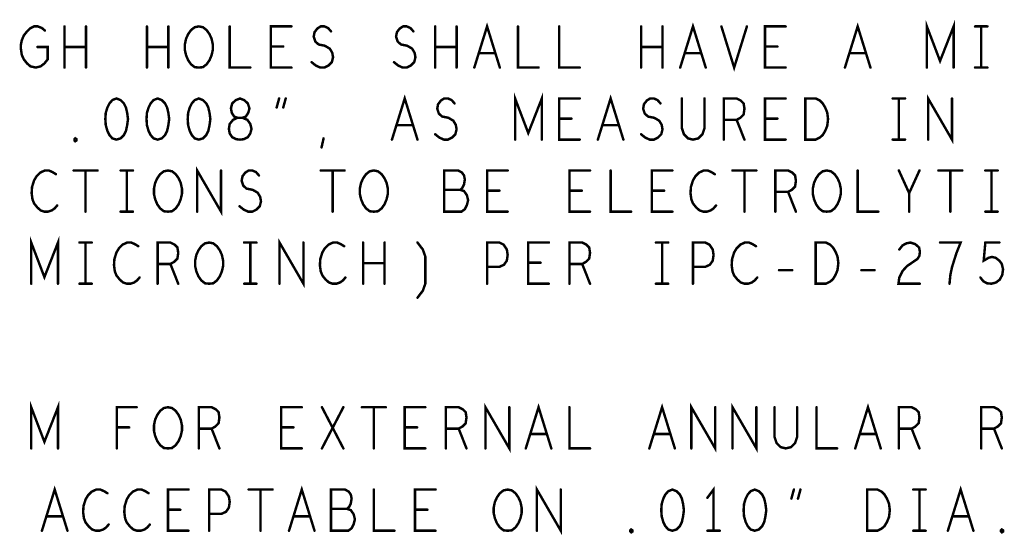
# Model space of a CAD drawing. Extents: x 28 to 61, y 24.9 to 46.
# Tile 77 of 86: x 49.8 to 52.2, y 40.8 to 42. Entities that reach past the tile are written whole.
import ezdxf

# ---------------------------------------------------------------- set-up
doc = ezdxf.new("R2010")
doc.units = 0
doc.layers.add('1', color=2, linetype='CONTINUOUS')

msp = doc.modelspace()

# ---------------------------------------------------------------- linework, layer by layer
at = {"layer": '1', "const_width": 0.006}
for points in [[(51.985, 41.92), (51.985, 42.02), (52.017, 41.936), (52.05, 42.02), (52.05, 41.92)], [(49.825, 41.97), (49.85, 41.97), (49.85, 41.94), (49.842, 41.93), (49.833, 41.923), (49.821, 41.92), (49.808, 41.923), (49.8, 41.93), (49.792, 41.94), (49.787, 41.951), (49.785, 41.965), (49.785, 41.976), (49.787, 41.986), (49.792, 41.998), (49.8, 42.008), (49.807, 42.015), (49.817, 42.02), (49.826, 42.02), (49.836, 42.016), (49.843, 42.01)], [(49.891, 41.92), (49.891, 42.02)], [(49.943, 42.02), (49.943, 41.92)], [(50.091, 41.92), (50.091, 42.02)], [(50.143, 42.02), (50.143, 41.92)], [(50.217, 41.92), (50.207, 41.921), (50.198, 41.928), (50.191, 41.938), (50.186, 41.95), (50.183, 41.963), (50.183, 41.976), (50.186, 41.99), (50.191, 42.001), (50.198, 42.011), (50.207, 42.018), (50.217, 42.02), (50.227, 42.018), (50.236, 42.011), (50.243, 42.001), (50.248, 41.99), (50.251, 41.976), (50.251, 41.963), (50.248, 41.95), (50.243, 41.938), (50.236, 41.928), (50.227, 41.921), (50.217, 41.92)], [(50.292, 42.02), (50.292, 41.92), (50.342, 41.92)], [(50.442, 41.92), (50.392, 41.92), (50.392, 42.02), (50.442, 42.02)], [(50.491, 41.933), (50.501, 41.925), (50.512, 41.92), (50.522, 41.92), (50.532, 41.925), (50.54, 41.933), (50.543, 41.945), (50.541, 41.956), (50.535, 41.966), (50.523, 41.973), (50.508, 41.976), (50.5, 41.983), (50.496, 41.995), (50.498, 42.006), (50.505, 42.015), (50.513, 42.02), (50.522, 42.02), (50.531, 42.016), (50.538, 42.008)], [(50.691, 41.933), (50.701, 41.925), (50.712, 41.92), (50.722, 41.92), (50.732, 41.925), (50.74, 41.933), (50.743, 41.945), (50.741, 41.956), (50.735, 41.966), (50.723, 41.973), (50.708, 41.976), (50.7, 41.983), (50.696, 41.995), (50.698, 42.006), (50.705, 42.015), (50.713, 42.02), (50.722, 42.02), (50.731, 42.016), (50.738, 42.008)], [(50.791, 41.92), (50.791, 42.02)], [(50.843, 42.02), (50.843, 41.92)], [(50.886, 41.92), (50.917, 42.02), (50.948, 41.92)], [(50.992, 42.02), (50.992, 41.92), (51.042, 41.92)], [(51.092, 42.02), (51.092, 41.92), (51.142, 41.92)], [(51.291, 41.92), (51.291, 42.02)], [(51.343, 42.02), (51.343, 41.92)], [(51.386, 41.92), (51.417, 42.02), (51.448, 41.92)], [(51.486, 42.02), (51.517, 41.92), (51.548, 42.02)], [(51.642, 41.92), (51.592, 41.92), (51.592, 42.02), (51.642, 42.02)], [(51.786, 41.92), (51.817, 42.02), (51.848, 41.92)], [(52.102, 42.02), (52.132, 42.02)], [(52.117, 42.02), (52.117, 41.92)], [(49.943, 41.97), (49.891, 41.97)], [(50.143, 41.97), (50.091, 41.97)], [(50.422, 41.971), (50.392, 41.971)], [(50.843, 41.97), (50.791, 41.97)], [(51.343, 41.97), (51.291, 41.97)], [(51.622, 41.971), (51.592, 41.971)], [(50.937, 41.955), (50.897, 41.955)], [(51.437, 41.955), (51.397, 41.955)], [(51.837, 41.955), (51.797, 41.955)], [(52.102, 41.92), (52.132, 41.92)], [(50.017, 41.845), (50.007, 41.841), (50, 41.833), (49.995, 41.823), (49.991, 41.81), (49.99, 41.795), (49.991, 41.78), (49.995, 41.766), (50, 41.756), (50.007, 41.748), (50.017, 41.745), (50.027, 41.748), (50.035, 41.756), (50.04, 41.766), (50.043, 41.78), (50.045, 41.795), (50.043, 41.81), (50.04, 41.823), (50.035, 41.833), (50.027, 41.841), (50.017, 41.845)], [(50.117, 41.845), (50.107, 41.841), (50.1, 41.833), (50.095, 41.823), (50.091, 41.81), (50.09, 41.795), (50.091, 41.78), (50.095, 41.766), (50.1, 41.756), (50.107, 41.748), (50.117, 41.745), (50.127, 41.748), (50.135, 41.756), (50.14, 41.766), (50.143, 41.78), (50.145, 41.795), (50.143, 41.81), (50.14, 41.823), (50.135, 41.833), (50.127, 41.841), (50.117, 41.845)], [(50.217, 41.845), (50.207, 41.841), (50.2, 41.833), (50.195, 41.823), (50.191, 41.81), (50.19, 41.795), (50.191, 41.78), (50.195, 41.766), (50.2, 41.756), (50.207, 41.748), (50.217, 41.745), (50.227, 41.748), (50.235, 41.756), (50.24, 41.766), (50.243, 41.78), (50.245, 41.795), (50.243, 41.81), (50.24, 41.823), (50.235, 41.833), (50.227, 41.841), (50.217, 41.845)], [(50.317, 41.745), (50.326, 41.746), (50.336, 41.751), (50.342, 41.76), (50.345, 41.771), (50.342, 41.783), (50.335, 41.793), (50.323, 41.798), (50.311, 41.798), (50.303, 41.801), (50.297, 41.81), (50.295, 41.821), (50.298, 41.833), (50.307, 41.841), (50.317, 41.845), (50.327, 41.841), (50.336, 41.833), (50.34, 41.821), (50.337, 41.81), (50.331, 41.801), (50.323, 41.798), (50.311, 41.798), (50.3, 41.793), (50.292, 41.783), (50.29, 41.771), (50.292, 41.76), (50.298, 41.751), (50.308, 41.746), (50.317, 41.745)], [(50.406, 41.823), (50.412, 41.845)], [(50.428, 41.845), (50.422, 41.823)], [(50.686, 41.745), (50.717, 41.845), (50.748, 41.745)], [(50.791, 41.758), (50.801, 41.75), (50.812, 41.745), (50.822, 41.745), (50.832, 41.75), (50.84, 41.758), (50.843, 41.77), (50.841, 41.781), (50.835, 41.791), (50.823, 41.798), (50.808, 41.801), (50.8, 41.808), (50.796, 41.82), (50.798, 41.831), (50.805, 41.84), (50.813, 41.845), (50.822, 41.845), (50.831, 41.841), (50.838, 41.833)], [(50.985, 41.745), (50.985, 41.845), (51.017, 41.761), (51.05, 41.845), (51.05, 41.745)], [(51.142, 41.745), (51.092, 41.745), (51.092, 41.845), (51.142, 41.845)], [(51.186, 41.745), (51.217, 41.845), (51.248, 41.745)], [(51.291, 41.758), (51.301, 41.75), (51.312, 41.745), (51.322, 41.745), (51.332, 41.75), (51.34, 41.758), (51.343, 41.77), (51.341, 41.781), (51.335, 41.791), (51.323, 41.798), (51.308, 41.801), (51.3, 41.808), (51.296, 41.82), (51.298, 41.831), (51.305, 41.84), (51.313, 41.845), (51.322, 41.845), (51.331, 41.841), (51.338, 41.833)], [(51.39, 41.845), (51.39, 41.773), (51.395, 41.758), (51.405, 41.748), (51.417, 41.745), (51.43, 41.748), (51.44, 41.758), (51.445, 41.773), (51.445, 41.845)], [(51.492, 41.745), (51.492, 41.845), (51.523, 41.845), (51.533, 41.84), (51.54, 41.833), (51.542, 41.82), (51.54, 41.806), (51.532, 41.798), (51.523, 41.793), (51.492, 41.793)], [(51.642, 41.745), (51.592, 41.745), (51.592, 41.845), (51.642, 41.845)], [(51.69, 41.745), (51.69, 41.845), (51.715, 41.845), (51.725, 41.84), (51.732, 41.833), (51.738, 41.823), (51.743, 41.811), (51.745, 41.795), (51.743, 41.778), (51.738, 41.766), (51.732, 41.756), (51.725, 41.75), (51.715, 41.745), (51.69, 41.745)], [(51.902, 41.845), (51.932, 41.845)], [(51.917, 41.845), (51.917, 41.745)], [(51.988, 41.745), (51.988, 41.845), (52.046, 41.745), (52.046, 41.845)], [(51.122, 41.796), (51.092, 41.796)], [(51.523, 41.793), (51.542, 41.745)], [(51.622, 41.796), (51.592, 41.796)], [(50.737, 41.78), (50.697, 41.78)], [(51.237, 41.78), (51.197, 41.78)], [(49.917, 41.741), (49.915, 41.743), (49.915, 41.746), (49.917, 41.748), (49.92, 41.746), (49.92, 41.743), (49.917, 41.741)], [(50.515, 41.726), (50.52, 41.748)], [(51.902, 41.745), (51.932, 41.745)], [(50.213, 41.57), (50.213, 41.67), (50.271, 41.57), (50.271, 41.67)], [(49.87, 41.661), (49.862, 41.666), (49.853, 41.67), (49.843, 41.67), (49.832, 41.665), (49.823, 41.656), (49.817, 41.646), (49.812, 41.63), (49.811, 41.615), (49.813, 41.6), (49.817, 41.59), (49.825, 41.58), (49.833, 41.573), (49.842, 41.57), (49.851, 41.57), (49.86, 41.573), (49.867, 41.578), (49.873, 41.585)], [(49.913, 41.67), (49.971, 41.67)], [(49.942, 41.67), (49.942, 41.57)], [(50.027, 41.67), (50.057, 41.67)], [(50.042, 41.67), (50.042, 41.57)], [(50.142, 41.57), (50.132, 41.571), (50.123, 41.578), (50.116, 41.588), (50.111, 41.6), (50.108, 41.613), (50.108, 41.626), (50.111, 41.64), (50.116, 41.651), (50.123, 41.661), (50.132, 41.668), (50.142, 41.67), (50.152, 41.668), (50.161, 41.661), (50.168, 41.651), (50.173, 41.64), (50.176, 41.626), (50.176, 41.613), (50.173, 41.6), (50.168, 41.588), (50.161, 41.578), (50.152, 41.571), (50.142, 41.57)], [(50.316, 41.583), (50.326, 41.575), (50.337, 41.57), (50.347, 41.57), (50.357, 41.575), (50.365, 41.583), (50.368, 41.595), (50.366, 41.606), (50.36, 41.616), (50.348, 41.623), (50.333, 41.626), (50.325, 41.633), (50.321, 41.645), (50.323, 41.656), (50.33, 41.665), (50.338, 41.67), (50.347, 41.67), (50.356, 41.666), (50.363, 41.658)], [(50.513, 41.67), (50.571, 41.67)], [(50.542, 41.67), (50.542, 41.57)], [(50.642, 41.57), (50.632, 41.571), (50.623, 41.578), (50.616, 41.588), (50.611, 41.6), (50.608, 41.613), (50.608, 41.626), (50.611, 41.64), (50.616, 41.651), (50.623, 41.661), (50.632, 41.668), (50.642, 41.67), (50.652, 41.668), (50.661, 41.661), (50.668, 41.651), (50.673, 41.64), (50.676, 41.626), (50.676, 41.613), (50.673, 41.6), (50.668, 41.588), (50.661, 41.578), (50.652, 41.571), (50.642, 41.57)], [(50.852, 41.623), (50.857, 41.628), (50.861, 41.636), (50.863, 41.648), (50.861, 41.658), (50.856, 41.665), (50.847, 41.67), (50.813, 41.67), (50.813, 41.57), (50.855, 41.57), (50.863, 41.576), (50.868, 41.586), (50.871, 41.598), (50.868, 41.61), (50.861, 41.62), (50.852, 41.623), (50.813, 41.623)], [(50.967, 41.57), (50.917, 41.57), (50.917, 41.67), (50.967, 41.67)], [(51.167, 41.57), (51.117, 41.57), (51.117, 41.67), (51.167, 41.67)], [(51.217, 41.67), (51.217, 41.57), (51.267, 41.57)], [(51.367, 41.57), (51.317, 41.57), (51.317, 41.67), (51.367, 41.67)], [(51.47, 41.661), (51.462, 41.666), (51.453, 41.67), (51.443, 41.67), (51.432, 41.665), (51.423, 41.656), (51.417, 41.646), (51.412, 41.63), (51.411, 41.615), (51.413, 41.6), (51.417, 41.59), (51.425, 41.58), (51.433, 41.573), (51.442, 41.57), (51.451, 41.57), (51.46, 41.573), (51.467, 41.578), (51.473, 41.585)], [(51.513, 41.67), (51.571, 41.67)], [(51.542, 41.67), (51.542, 41.57)], [(51.617, 41.57), (51.617, 41.67), (51.648, 41.67), (51.658, 41.665), (51.665, 41.658), (51.667, 41.645), (51.665, 41.631), (51.657, 41.623), (51.648, 41.618), (51.617, 41.618)], [(51.742, 41.57), (51.732, 41.571), (51.723, 41.578), (51.716, 41.588), (51.711, 41.6), (51.708, 41.613), (51.708, 41.626), (51.711, 41.64), (51.716, 41.651), (51.723, 41.661), (51.732, 41.668), (51.742, 41.67), (51.752, 41.668), (51.761, 41.661), (51.768, 41.651), (51.773, 41.64), (51.776, 41.626), (51.776, 41.613), (51.773, 41.6), (51.768, 41.588), (51.761, 41.578), (51.752, 41.571), (51.742, 41.57)], [(51.817, 41.67), (51.817, 41.57), (51.867, 41.57)], [(51.942, 41.57), (51.942, 41.615), (51.917, 41.67)], [(51.967, 41.67), (51.942, 41.615)], [(52.013, 41.67), (52.071, 41.67)], [(52.042, 41.67), (52.042, 41.57)], [(52.127, 41.67), (52.157, 41.67)], [(52.142, 41.67), (52.142, 41.57)], [(50.947, 41.621), (50.917, 41.621)], [(51.147, 41.621), (51.117, 41.621)], [(51.347, 41.621), (51.317, 41.621)], [(51.648, 41.618), (51.667, 41.57)], [(50.027, 41.57), (50.057, 41.57)], [(52.127, 41.57), (52.157, 41.57)], [(49.81, 41.395), (49.81, 41.495), (49.842, 41.411), (49.875, 41.495), (49.875, 41.395)], [(49.927, 41.495), (49.957, 41.495)], [(49.942, 41.495), (49.942, 41.395)], [(50.07, 41.486), (50.062, 41.491), (50.053, 41.495), (50.043, 41.495), (50.032, 41.49), (50.023, 41.481), (50.017, 41.471), (50.012, 41.455), (50.011, 41.44), (50.013, 41.425), (50.017, 41.415), (50.025, 41.405), (50.033, 41.398), (50.042, 41.395), (50.051, 41.395), (50.06, 41.398), (50.067, 41.403), (50.073, 41.41)], [(50.117, 41.395), (50.117, 41.495), (50.148, 41.495), (50.158, 41.49), (50.165, 41.483), (50.167, 41.47), (50.165, 41.456), (50.157, 41.448), (50.148, 41.443), (50.117, 41.443)], [(50.242, 41.395), (50.232, 41.396), (50.223, 41.403), (50.216, 41.413), (50.211, 41.425), (50.208, 41.438), (50.208, 41.451), (50.211, 41.465), (50.216, 41.476), (50.223, 41.486), (50.232, 41.493), (50.242, 41.495), (50.252, 41.493), (50.261, 41.486), (50.268, 41.476), (50.273, 41.465), (50.276, 41.451), (50.276, 41.438), (50.273, 41.425), (50.268, 41.413), (50.261, 41.403), (50.252, 41.396), (50.242, 41.395)], [(50.327, 41.495), (50.357, 41.495)], [(50.342, 41.495), (50.342, 41.395)], [(50.413, 41.395), (50.413, 41.495), (50.471, 41.395), (50.471, 41.495)], [(50.57, 41.486), (50.562, 41.491), (50.553, 41.495), (50.543, 41.495), (50.532, 41.49), (50.523, 41.481), (50.517, 41.471), (50.512, 41.455), (50.511, 41.44), (50.513, 41.425), (50.517, 41.415), (50.525, 41.405), (50.533, 41.398), (50.542, 41.395), (50.551, 41.395), (50.56, 41.398), (50.567, 41.403), (50.573, 41.41)], [(50.616, 41.395), (50.616, 41.495)], [(50.668, 41.495), (50.668, 41.395)], [(50.748, 41.361), (50.761, 41.378), (50.767, 41.395), (50.767, 41.461), (50.761, 41.478), (50.748, 41.495)], [(50.917, 41.395), (50.917, 41.495), (50.947, 41.495), (50.957, 41.49), (50.965, 41.478), (50.967, 41.465), (50.965, 41.451), (50.958, 41.441), (50.947, 41.436), (50.917, 41.436)], [(51.067, 41.395), (51.017, 41.395), (51.017, 41.495), (51.067, 41.495)], [(51.117, 41.395), (51.117, 41.495), (51.148, 41.495), (51.158, 41.49), (51.165, 41.483), (51.167, 41.47), (51.165, 41.456), (51.157, 41.448), (51.148, 41.443), (51.117, 41.443)], [(51.327, 41.495), (51.357, 41.495)], [(51.342, 41.495), (51.342, 41.395)], [(51.417, 41.395), (51.417, 41.495), (51.447, 41.495), (51.457, 41.49), (51.465, 41.478), (51.467, 41.465), (51.465, 41.451), (51.458, 41.441), (51.447, 41.436), (51.417, 41.436)], [(51.57, 41.486), (51.562, 41.491), (51.553, 41.495), (51.543, 41.495), (51.532, 41.49), (51.523, 41.481), (51.517, 41.471), (51.512, 41.455), (51.511, 41.44), (51.513, 41.425), (51.517, 41.415), (51.525, 41.405), (51.533, 41.398), (51.542, 41.395), (51.551, 41.395), (51.56, 41.398), (51.567, 41.403), (51.573, 41.41)], [(51.715, 41.395), (51.715, 41.495), (51.74, 41.495), (51.75, 41.49), (51.757, 41.483), (51.763, 41.473), (51.768, 41.461), (51.77, 41.445), (51.768, 41.428), (51.763, 41.416), (51.757, 41.406), (51.75, 41.4), (51.74, 41.395), (51.715, 41.395)], [(51.918, 41.478), (51.926, 41.488), (51.935, 41.493), (51.945, 41.495), (51.957, 41.491), (51.966, 41.483), (51.968, 41.473), (51.967, 41.463), (51.962, 41.455), (51.937, 41.438), (51.926, 41.426), (51.918, 41.41), (51.916, 41.395), (51.968, 41.395)], [(52.04, 41.395), (52.042, 41.416), (52.046, 41.435), (52.051, 41.451), (52.057, 41.47), (52.067, 41.495), (52.017, 41.495)], [(52.115, 41.41), (52.122, 41.401), (52.131, 41.396), (52.142, 41.395), (52.153, 41.398), (52.162, 41.405), (52.168, 41.416), (52.17, 41.43), (52.167, 41.443), (52.161, 41.451), (52.152, 41.458), (52.143, 41.46), (52.135, 41.458), (52.123, 41.451), (52.127, 41.495), (52.161, 41.495)], [(50.148, 41.443), (50.167, 41.395)], [(50.668, 41.445), (50.616, 41.445)], [(51.047, 41.446), (51.017, 41.446)], [(51.148, 41.443), (51.167, 41.395)], [(51.626, 41.428), (51.658, 41.428)], [(51.826, 41.428), (51.858, 41.428)], [(49.927, 41.395), (49.957, 41.395)], [(50.327, 41.395), (50.357, 41.395)], [(51.327, 41.395), (51.357, 41.395)], [(49.81, 40.995), (49.81, 41.095), (49.842, 41.011), (49.875, 41.095), (49.875, 40.995)], [(50.913, 40.995), (50.913, 41.095), (50.971, 40.995), (50.971, 41.095)], [(51.011, 40.995), (51.042, 41.095), (51.073, 40.995)], [(51.311, 40.995), (51.342, 41.095), (51.373, 40.995)], [(51.413, 40.995), (51.413, 41.095), (51.471, 40.995), (51.471, 41.095)], [(51.513, 40.995), (51.513, 41.095), (51.571, 40.995), (51.571, 41.095)], [(51.811, 40.995), (51.842, 41.095), (51.873, 40.995)], [(50.018, 40.995), (50.018, 41.095), (50.066, 41.095)], [(50.142, 40.995), (50.132, 40.996), (50.123, 41.003), (50.116, 41.013), (50.111, 41.025), (50.108, 41.038), (50.108, 41.051), (50.111, 41.065), (50.116, 41.076), (50.123, 41.086), (50.132, 41.093), (50.142, 41.095), (50.152, 41.093), (50.161, 41.086), (50.168, 41.076), (50.173, 41.065), (50.176, 41.051), (50.176, 41.038), (50.173, 41.025), (50.168, 41.013), (50.161, 41.003), (50.152, 40.996), (50.142, 40.995)], [(50.217, 40.995), (50.217, 41.095), (50.248, 41.095), (50.258, 41.09), (50.265, 41.083), (50.267, 41.07), (50.265, 41.056), (50.257, 41.048), (50.248, 41.043), (50.217, 41.043)], [(50.467, 40.995), (50.417, 40.995), (50.417, 41.095), (50.467, 41.095)], [(50.516, 40.995), (50.568, 41.095)], [(50.516, 41.095), (50.568, 40.995)], [(50.613, 41.095), (50.671, 41.095)], [(50.642, 41.095), (50.642, 40.995)], [(50.767, 40.995), (50.717, 40.995), (50.717, 41.095), (50.767, 41.095)], [(50.817, 40.995), (50.817, 41.095), (50.848, 41.095), (50.858, 41.09), (50.865, 41.083), (50.867, 41.07), (50.865, 41.056), (50.857, 41.048), (50.848, 41.043), (50.817, 41.043)], [(51.117, 41.095), (51.117, 40.995), (51.167, 40.995)], [(51.615, 41.095), (51.615, 41.023), (51.62, 41.008), (51.63, 40.998), (51.642, 40.995), (51.655, 40.998), (51.665, 41.008), (51.67, 41.023), (51.67, 41.095)], [(51.717, 41.095), (51.717, 40.995), (51.767, 40.995)], [(51.917, 40.995), (51.917, 41.095), (51.948, 41.095), (51.958, 41.09), (51.965, 41.083), (51.967, 41.07), (51.965, 41.056), (51.957, 41.048), (51.948, 41.043), (51.917, 41.043)], [(52.117, 40.995), (52.117, 41.095), (52.148, 41.095), (52.158, 41.09), (52.165, 41.083), (52.167, 41.07), (52.165, 41.056), (52.157, 41.048), (52.148, 41.043), (52.117, 41.043)], [(50.048, 41.046), (50.018, 41.046)], [(50.248, 41.043), (50.267, 40.995)], [(50.447, 41.046), (50.417, 41.046)], [(50.747, 41.046), (50.717, 41.046)], [(50.848, 41.043), (50.867, 40.995)], [(51.062, 41.03), (51.022, 41.03)], [(51.362, 41.03), (51.322, 41.03)], [(51.862, 41.03), (51.822, 41.03)], [(51.948, 41.043), (51.967, 40.995)], [(52.148, 41.043), (52.167, 40.995)], [(49.836, 40.795), (49.867, 40.895), (49.898, 40.795)], [(49.995, 40.886), (49.987, 40.891), (49.978, 40.895), (49.968, 40.895), (49.957, 40.89), (49.948, 40.881), (49.942, 40.871), (49.937, 40.855), (49.936, 40.84), (49.938, 40.825), (49.942, 40.815), (49.95, 40.805), (49.958, 40.798), (49.967, 40.795), (49.976, 40.795), (49.985, 40.798), (49.992, 40.803), (49.998, 40.81)], [(50.095, 40.886), (50.087, 40.891), (50.078, 40.895), (50.068, 40.895), (50.057, 40.89), (50.048, 40.881), (50.042, 40.871), (50.037, 40.855), (50.036, 40.84), (50.038, 40.825), (50.042, 40.815), (50.05, 40.805), (50.058, 40.798), (50.067, 40.795), (50.076, 40.795), (50.085, 40.798), (50.092, 40.803), (50.098, 40.81)], [(50.192, 40.795), (50.142, 40.795), (50.142, 40.895), (50.192, 40.895)], [(50.242, 40.795), (50.242, 40.895), (50.272, 40.895), (50.282, 40.89), (50.29, 40.878), (50.292, 40.865), (50.29, 40.851), (50.283, 40.841), (50.272, 40.836), (50.242, 40.836)], [(50.338, 40.895), (50.396, 40.895)], [(50.367, 40.895), (50.367, 40.795)], [(50.436, 40.795), (50.467, 40.895), (50.498, 40.795)], [(50.577, 40.848), (50.582, 40.853), (50.586, 40.861), (50.588, 40.873), (50.586, 40.883), (50.581, 40.89), (50.572, 40.895), (50.538, 40.895), (50.538, 40.795), (50.58, 40.795), (50.588, 40.801), (50.593, 40.811), (50.596, 40.823), (50.593, 40.835), (50.586, 40.845), (50.577, 40.848), (50.538, 40.848)], [(50.642, 40.895), (50.642, 40.795), (50.692, 40.795)], [(50.792, 40.795), (50.742, 40.795), (50.742, 40.895), (50.792, 40.895)], [(50.967, 40.795), (50.957, 40.796), (50.948, 40.803), (50.941, 40.813), (50.936, 40.825), (50.933, 40.838), (50.933, 40.851), (50.936, 40.865), (50.941, 40.876), (50.948, 40.886), (50.957, 40.893), (50.967, 40.895), (50.977, 40.893), (50.986, 40.886), (50.993, 40.876), (50.998, 40.865), (51.001, 40.851), (51.001, 40.838), (50.998, 40.825), (50.993, 40.813), (50.986, 40.803), (50.977, 40.796), (50.967, 40.795)], [(51.038, 40.795), (51.038, 40.895), (51.096, 40.795), (51.096, 40.895)], [(51.367, 40.895), (51.357, 40.891), (51.35, 40.883), (51.345, 40.873), (51.341, 40.86), (51.34, 40.845), (51.341, 40.83), (51.345, 40.816), (51.35, 40.806), (51.357, 40.798), (51.367, 40.795), (51.377, 40.798), (51.385, 40.806), (51.39, 40.816), (51.393, 40.83), (51.395, 40.845), (51.393, 40.86), (51.39, 40.873), (51.385, 40.883), (51.377, 40.891), (51.367, 40.895)], [(51.467, 40.795), (51.467, 40.895), (51.452, 40.875)], [(51.567, 40.895), (51.557, 40.891), (51.55, 40.883), (51.545, 40.873), (51.541, 40.86), (51.54, 40.845), (51.541, 40.83), (51.545, 40.816), (51.55, 40.806), (51.557, 40.798), (51.567, 40.795), (51.577, 40.798), (51.585, 40.806), (51.59, 40.816), (51.593, 40.83), (51.595, 40.845), (51.593, 40.86), (51.59, 40.873), (51.585, 40.883), (51.577, 40.891), (51.567, 40.895)], [(51.656, 40.873), (51.662, 40.895)], [(51.678, 40.895), (51.672, 40.873)], [(51.84, 40.795), (51.84, 40.895), (51.865, 40.895), (51.875, 40.89), (51.882, 40.883), (51.888, 40.873), (51.893, 40.861), (51.895, 40.845), (51.893, 40.828), (51.888, 40.816), (51.882, 40.806), (51.875, 40.8), (51.865, 40.795), (51.84, 40.795)], [(51.952, 40.895), (51.982, 40.895)], [(51.967, 40.895), (51.967, 40.795)], [(52.036, 40.795), (52.067, 40.895), (52.098, 40.795)], [(50.172, 40.846), (50.142, 40.846)], [(50.772, 40.846), (50.742, 40.846)], [(49.887, 40.83), (49.847, 40.83)], [(50.487, 40.83), (50.447, 40.83)], [(52.087, 40.83), (52.047, 40.83)], [(51.267, 40.791), (51.265, 40.793), (51.265, 40.796), (51.267, 40.798), (51.27, 40.796), (51.27, 40.793), (51.267, 40.791)], [(51.452, 40.795), (51.482, 40.795)], [(51.952, 40.795), (51.982, 40.795)], [(52.167, 40.791), (52.165, 40.793), (52.165, 40.796), (52.167, 40.798), (52.17, 40.796), (52.17, 40.793), (52.167, 40.791)]]:
    msp.add_lwpolyline(points, dxfattribs=at)
at = {"layer": '1', "const_width": 0.003}
for points in [[(49.8445, 42.01, 1), (49.8415, 42.01, 1)], [(49.8925, 42.02, 1), (49.8895, 42.02, 1)], [(49.9445, 42.02, 1), (49.9415, 42.02, 1)], [(50.0925, 42.02, 1), (50.0895, 42.02, 1)], [(50.1445, 42.02, 1), (50.1415, 42.02, 1)], [(50.2935, 42.02, 1), (50.2905, 42.02, 1)], [(50.4435, 42.02, 1), (50.4405, 42.02, 1)], [(50.5395, 42.008, 1), (50.5365, 42.008, 1)], [(50.7395, 42.008, 1), (50.7365, 42.008, 1)], [(50.7925, 42.02, 1), (50.7895, 42.02, 1)], [(50.8445, 42.02, 1), (50.8415, 42.02, 1)], [(50.9935, 42.02, 1), (50.9905, 42.02, 1)], [(51.0935, 42.02, 1), (51.0905, 42.02, 1)], [(51.2925, 42.02, 1), (51.2895, 42.02, 1)], [(51.3445, 42.02, 1), (51.3415, 42.02, 1)], [(51.4875, 42.02, 1), (51.4845, 42.02, 1)], [(51.5495, 42.02, 1), (51.5465, 42.02, 1)], [(51.6435, 42.02, 1), (51.6405, 42.02, 1)], [(52.1035, 42.02, 1), (52.1005, 42.02, 1)], [(52.1185, 42.02, 1), (52.1155, 42.02, 1)], [(52.1335, 42.02, 1), (52.1305, 42.02, 1)], [(49.8265, 41.97, 1), (49.8235, 41.97, 1)], [(49.8925, 41.97, 1), (49.8895, 41.97, 1)], [(49.9445, 41.97, 1), (49.9415, 41.97, 1)], [(50.0925, 41.97, 1), (50.0895, 41.97, 1)], [(50.1445, 41.97, 1), (50.1415, 41.97, 1)], [(50.3935, 41.971, 1), (50.3905, 41.971, 1)], [(50.4235, 41.971, 1), (50.4205, 41.971, 1)], [(50.7925, 41.97, 1), (50.7895, 41.97, 1)], [(50.8445, 41.97, 1), (50.8415, 41.97, 1)], [(51.2925, 41.97, 1), (51.2895, 41.97, 1)], [(51.3445, 41.97, 1), (51.3415, 41.97, 1)], [(51.5935, 41.971, 1), (51.5905, 41.971, 1)], [(51.6235, 41.971, 1), (51.6205, 41.971, 1)], [(50.8985, 41.955, 1), (50.8955, 41.955, 1)], [(50.9385, 41.955, 1), (50.9355, 41.955, 1)], [(51.3985, 41.955, 1), (51.3955, 41.955, 1)], [(51.4385, 41.955, 1), (51.4355, 41.955, 1)], [(51.7985, 41.955, 1), (51.7955, 41.955, 1)], [(51.8385, 41.955, 1), (51.8355, 41.955, 1)], [(49.8925, 41.92, 1), (49.8895, 41.92, 1)], [(49.9445, 41.92, 1), (49.9415, 41.92, 1)], [(50.0925, 41.92, 1), (50.0895, 41.92, 1)], [(50.1445, 41.92, 1), (50.1415, 41.92, 1)], [(50.2185, 41.92, 1), (50.2155, 41.92, 1)], [(50.2185, 41.92, 1), (50.2155, 41.92, 1)], [(50.3435, 41.92, 1), (50.3405, 41.92, 1)], [(50.4435, 41.92, 1), (50.4405, 41.92, 1)], [(50.4925, 41.933, 1), (50.4895, 41.933, 1)], [(50.6925, 41.933, 1), (50.6895, 41.933, 1)], [(50.7925, 41.92, 1), (50.7895, 41.92, 1)], [(50.8445, 41.92, 1), (50.8415, 41.92, 1)], [(50.8875, 41.92, 1), (50.8845, 41.92, 1)], [(50.9495, 41.92, 1), (50.9465, 41.92, 1)], [(51.0435, 41.92, 1), (51.0405, 41.92, 1)], [(51.1435, 41.92, 1), (51.1405, 41.92, 1)], [(51.2925, 41.92, 1), (51.2895, 41.92, 1)], [(51.3445, 41.92, 1), (51.3415, 41.92, 1)], [(51.3875, 41.92, 1), (51.3845, 41.92, 1)], [(51.4495, 41.92, 1), (51.4465, 41.92, 1)], [(51.6435, 41.92, 1), (51.6405, 41.92, 1)], [(51.7875, 41.92, 1), (51.7845, 41.92, 1)], [(51.8495, 41.92, 1), (51.8465, 41.92, 1)], [(51.9865, 41.92, 1), (51.9835, 41.92, 1)], [(52.0515, 41.92, 1), (52.0485, 41.92, 1)], [(52.1035, 41.92, 1), (52.1005, 41.92, 1)], [(52.1185, 41.92, 1), (52.1155, 41.92, 1)], [(52.1335, 41.92, 1), (52.1305, 41.92, 1)], [(50.0185, 41.845, 1), (50.0155, 41.845, 1)], [(50.0185, 41.845, 1), (50.0155, 41.845, 1)], [(50.1185, 41.845, 1), (50.1155, 41.845, 1)], [(50.1185, 41.845, 1), (50.1155, 41.845, 1)], [(50.2185, 41.845, 1), (50.2155, 41.845, 1)], [(50.2185, 41.845, 1), (50.2155, 41.845, 1)], [(50.4135, 41.845, 1), (50.4105, 41.845, 1)], [(50.4295, 41.845, 1), (50.4265, 41.845, 1)], [(51.1435, 41.845, 1), (51.1405, 41.845, 1)], [(51.3915, 41.845, 1), (51.3885, 41.845, 1)], [(51.4465, 41.845, 1), (51.4435, 41.845, 1)], [(51.6435, 41.845, 1), (51.6405, 41.845, 1)], [(51.9035, 41.845, 1), (51.9005, 41.845, 1)], [(51.9185, 41.845, 1), (51.9155, 41.845, 1)], [(51.9335, 41.845, 1), (51.9305, 41.845, 1)], [(52.0475, 41.845, 1), (52.0445, 41.845, 1)], [(50.4075, 41.823, 1), (50.4045, 41.823, 1)], [(50.4235, 41.823, 1), (50.4205, 41.823, 1)], [(50.8395, 41.833, 1), (50.8365, 41.833, 1)], [(51.3395, 41.833, 1), (51.3365, 41.833, 1)], [(51.0935, 41.796, 1), (51.0905, 41.796, 1)], [(51.1235, 41.796, 1), (51.1205, 41.796, 1)], [(51.4935, 41.793, 1), (51.4905, 41.793, 1)], [(51.5245, 41.793, 1), (51.5215, 41.793, 1)], [(51.5935, 41.796, 1), (51.5905, 41.796, 1)], [(51.6235, 41.796, 1), (51.6205, 41.796, 1)], [(50.6985, 41.78, 1), (50.6955, 41.78, 1)], [(50.7385, 41.78, 1), (50.7355, 41.78, 1)], [(51.1985, 41.78, 1), (51.1955, 41.78, 1)], [(51.2385, 41.78, 1), (51.2355, 41.78, 1)], [(50.3185, 41.745, 1), (50.3155, 41.745, 1)], [(50.3185, 41.745, 1), (50.3155, 41.745, 1)], [(50.5215, 41.748, 1), (50.5185, 41.748, 1)], [(50.6875, 41.745, 1), (50.6845, 41.745, 1)], [(50.7495, 41.745, 1), (50.7465, 41.745, 1)], [(50.7925, 41.758, 1), (50.7895, 41.758, 1)], [(50.9865, 41.745, 1), (50.9835, 41.745, 1)], [(51.0515, 41.745, 1), (51.0485, 41.745, 1)], [(51.1435, 41.745, 1), (51.1405, 41.745, 1)], [(51.1875, 41.745, 1), (51.1845, 41.745, 1)], [(51.2495, 41.745, 1), (51.2465, 41.745, 1)], [(51.2925, 41.758, 1), (51.2895, 41.758, 1)], [(51.4935, 41.745, 1), (51.4905, 41.745, 1)], [(51.5435, 41.745, 1), (51.5405, 41.745, 1)], [(51.6435, 41.745, 1), (51.6405, 41.745, 1)], [(51.6915, 41.745, 1), (51.6885, 41.745, 1)], [(51.6915, 41.745, 1), (51.6885, 41.745, 1)], [(51.9035, 41.745, 1), (51.9005, 41.745, 1)], [(51.9185, 41.745, 1), (51.9155, 41.745, 1)], [(51.9335, 41.745, 1), (51.9305, 41.745, 1)], [(51.9895, 41.745, 1), (51.9865, 41.745, 1)], [(49.9185, 41.741, 1), (49.9155, 41.741, 1)], [(49.9185, 41.741, 1), (49.9155, 41.741, 1)], [(50.5165, 41.726, 1), (50.5135, 41.726, 1)], [(49.8715, 41.661, 1), (49.8685, 41.661, 1)], [(49.9145, 41.67, 1), (49.9115, 41.67, 1)], [(49.9435, 41.67, 1), (49.9405, 41.67, 1)], [(49.9725, 41.67, 1), (49.9695, 41.67, 1)], [(50.0285, 41.67, 1), (50.0255, 41.67, 1)], [(50.0435, 41.67, 1), (50.0405, 41.67, 1)], [(50.0585, 41.67, 1), (50.0555, 41.67, 1)], [(50.2725, 41.67, 1), (50.2695, 41.67, 1)], [(50.3645, 41.658, 1), (50.3615, 41.658, 1)], [(50.5145, 41.67, 1), (50.5115, 41.67, 1)], [(50.5435, 41.67, 1), (50.5405, 41.67, 1)], [(50.5725, 41.67, 1), (50.5695, 41.67, 1)], [(50.9685, 41.67, 1), (50.9655, 41.67, 1)], [(51.1685, 41.67, 1), (51.1655, 41.67, 1)], [(51.2185, 41.67, 1), (51.2155, 41.67, 1)], [(51.3685, 41.67, 1), (51.3655, 41.67, 1)], [(51.4715, 41.661, 1), (51.4685, 41.661, 1)], [(51.5145, 41.67, 1), (51.5115, 41.67, 1)], [(51.5435, 41.67, 1), (51.5405, 41.67, 1)], [(51.5725, 41.67, 1), (51.5695, 41.67, 1)], [(51.8185, 41.67, 1), (51.8155, 41.67, 1)], [(51.9185, 41.67, 1), (51.9155, 41.67, 1)], [(51.9685, 41.67, 1), (51.9655, 41.67, 1)], [(52.0145, 41.67, 1), (52.0115, 41.67, 1)], [(52.0435, 41.67, 1), (52.0405, 41.67, 1)], [(52.0725, 41.67, 1), (52.0695, 41.67, 1)], [(52.1285, 41.67, 1), (52.1255, 41.67, 1)], [(52.1435, 41.67, 1), (52.1405, 41.67, 1)], [(52.1585, 41.67, 1), (52.1555, 41.67, 1)], [(50.8145, 41.623, 1), (50.8115, 41.623, 1)], [(50.8535, 41.623, 1), (50.8505, 41.623, 1)], [(50.9185, 41.621, 1), (50.9155, 41.621, 1)], [(50.9485, 41.621, 1), (50.9455, 41.621, 1)], [(51.1185, 41.621, 1), (51.1155, 41.621, 1)], [(51.1485, 41.621, 1), (51.1455, 41.621, 1)], [(51.3185, 41.621, 1), (51.3155, 41.621, 1)], [(51.3485, 41.621, 1), (51.3455, 41.621, 1)], [(51.6185, 41.618, 1), (51.6155, 41.618, 1)], [(51.6495, 41.618, 1), (51.6465, 41.618, 1)], [(51.9435, 41.615, 1), (51.9405, 41.615, 1)], [(49.8745, 41.585, 1), (49.8715, 41.585, 1)], [(50.3175, 41.583, 1), (50.3145, 41.583, 1)], [(51.4745, 41.585, 1), (51.4715, 41.585, 1)], [(49.9435, 41.57, 1), (49.9405, 41.57, 1)], [(50.0285, 41.57, 1), (50.0255, 41.57, 1)], [(50.0435, 41.57, 1), (50.0405, 41.57, 1)], [(50.0585, 41.57, 1), (50.0555, 41.57, 1)], [(50.1435, 41.57, 1), (50.1405, 41.57, 1)], [(50.1435, 41.57, 1), (50.1405, 41.57, 1)], [(50.2145, 41.57, 1), (50.2115, 41.57, 1)], [(50.5435, 41.57, 1), (50.5405, 41.57, 1)], [(50.6435, 41.57, 1), (50.6405, 41.57, 1)], [(50.6435, 41.57, 1), (50.6405, 41.57, 1)], [(50.9685, 41.57, 1), (50.9655, 41.57, 1)], [(51.1685, 41.57, 1), (51.1655, 41.57, 1)], [(51.2685, 41.57, 1), (51.2655, 41.57, 1)], [(51.3685, 41.57, 1), (51.3655, 41.57, 1)], [(51.5435, 41.57, 1), (51.5405, 41.57, 1)], [(51.6185, 41.57, 1), (51.6155, 41.57, 1)], [(51.6685, 41.57, 1), (51.6655, 41.57, 1)], [(51.7435, 41.57, 1), (51.7405, 41.57, 1)], [(51.7435, 41.57, 1), (51.7405, 41.57, 1)], [(51.8685, 41.57, 1), (51.8655, 41.57, 1)], [(51.9435, 41.57, 1), (51.9405, 41.57, 1)], [(52.0435, 41.57, 1), (52.0405, 41.57, 1)], [(52.1285, 41.57, 1), (52.1255, 41.57, 1)], [(52.1435, 41.57, 1), (52.1405, 41.57, 1)], [(52.1585, 41.57, 1), (52.1555, 41.57, 1)], [(49.9285, 41.495, 1), (49.9255, 41.495, 1)], [(49.9435, 41.495, 1), (49.9405, 41.495, 1)], [(49.9585, 41.495, 1), (49.9555, 41.495, 1)], [(50.0715, 41.486, 1), (50.0685, 41.486, 1)], [(50.3285, 41.495, 1), (50.3255, 41.495, 1)], [(50.3435, 41.495, 1), (50.3405, 41.495, 1)], [(50.3585, 41.495, 1), (50.3555, 41.495, 1)], [(50.4725, 41.495, 1), (50.4695, 41.495, 1)], [(50.5715, 41.486, 1), (50.5685, 41.486, 1)], [(50.6175, 41.495, 1), (50.6145, 41.495, 1)], [(50.6695, 41.495, 1), (50.6665, 41.495, 1)], [(50.7495, 41.495, 1), (50.7465, 41.495, 1)], [(51.0685, 41.495, 1), (51.0655, 41.495, 1)], [(51.3285, 41.495, 1), (51.3255, 41.495, 1)], [(51.3435, 41.495, 1), (51.3405, 41.495, 1)], [(51.3585, 41.495, 1), (51.3555, 41.495, 1)], [(51.5715, 41.486, 1), (51.5685, 41.486, 1)], [(52.0185, 41.495, 1), (52.0155, 41.495, 1)], [(52.1625, 41.495, 1), (52.1595, 41.495, 1)], [(51.9195, 41.478, 1), (51.9165, 41.478, 1)], [(50.1185, 41.443, 1), (50.1155, 41.443, 1)], [(50.1495, 41.443, 1), (50.1465, 41.443, 1)], [(50.6175, 41.445, 1), (50.6145, 41.445, 1)], [(50.6695, 41.445, 1), (50.6665, 41.445, 1)], [(50.9185, 41.436, 1), (50.9155, 41.436, 1)], [(51.0185, 41.446, 1), (51.0155, 41.446, 1)], [(51.0485, 41.446, 1), (51.0455, 41.446, 1)], [(51.1185, 41.443, 1), (51.1155, 41.443, 1)], [(51.1495, 41.443, 1), (51.1465, 41.443, 1)], [(51.4185, 41.436, 1), (51.4155, 41.436, 1)], [(50.0745, 41.41, 1), (50.0715, 41.41, 1)], [(50.5745, 41.41, 1), (50.5715, 41.41, 1)], [(51.5745, 41.41, 1), (51.5715, 41.41, 1)], [(51.6275, 41.428, 1), (51.6245, 41.428, 1)], [(51.6595, 41.428, 1), (51.6565, 41.428, 1)], [(51.8275, 41.428, 1), (51.8245, 41.428, 1)], [(51.8595, 41.428, 1), (51.8565, 41.428, 1)], [(52.1165, 41.41, 1), (52.1135, 41.41, 1)], [(49.8115, 41.395, 1), (49.8085, 41.395, 1)], [(49.8765, 41.395, 1), (49.8735, 41.395, 1)], [(49.9285, 41.395, 1), (49.9255, 41.395, 1)], [(49.9435, 41.395, 1), (49.9405, 41.395, 1)], [(49.9585, 41.395, 1), (49.9555, 41.395, 1)], [(50.1185, 41.395, 1), (50.1155, 41.395, 1)], [(50.1685, 41.395, 1), (50.1655, 41.395, 1)], [(50.2435, 41.395, 1), (50.2405, 41.395, 1)], [(50.2435, 41.395, 1), (50.2405, 41.395, 1)], [(50.3285, 41.395, 1), (50.3255, 41.395, 1)], [(50.3435, 41.395, 1), (50.3405, 41.395, 1)], [(50.3585, 41.395, 1), (50.3555, 41.395, 1)], [(50.4145, 41.395, 1), (50.4115, 41.395, 1)], [(50.6175, 41.395, 1), (50.6145, 41.395, 1)], [(50.6695, 41.395, 1), (50.6665, 41.395, 1)], [(50.9185, 41.395, 1), (50.9155, 41.395, 1)], [(51.0685, 41.395, 1), (51.0655, 41.395, 1)], [(51.1185, 41.395, 1), (51.1155, 41.395, 1)], [(51.1685, 41.395, 1), (51.1655, 41.395, 1)], [(51.3285, 41.395, 1), (51.3255, 41.395, 1)], [(51.3435, 41.395, 1), (51.3405, 41.395, 1)], [(51.3585, 41.395, 1), (51.3555, 41.395, 1)], [(51.4185, 41.395, 1), (51.4155, 41.395, 1)], [(51.7165, 41.395, 1), (51.7135, 41.395, 1)], [(51.7165, 41.395, 1), (51.7135, 41.395, 1)], [(51.9695, 41.395, 1), (51.9665, 41.395, 1)], [(52.0415, 41.395, 1), (52.0385, 41.395, 1)], [(50.7495, 41.361, 1), (50.7465, 41.361, 1)], [(50.0675, 41.095, 1), (50.0645, 41.095, 1)], [(50.4685, 41.095, 1), (50.4655, 41.095, 1)], [(50.5175, 41.095, 1), (50.5145, 41.095, 1)], [(50.5695, 41.095, 1), (50.5665, 41.095, 1)], [(50.6145, 41.095, 1), (50.6115, 41.095, 1)], [(50.6435, 41.095, 1), (50.6405, 41.095, 1)], [(50.6725, 41.095, 1), (50.6695, 41.095, 1)], [(50.7685, 41.095, 1), (50.7655, 41.095, 1)], [(50.9725, 41.095, 1), (50.9695, 41.095, 1)], [(51.1185, 41.095, 1), (51.1155, 41.095, 1)], [(51.4725, 41.095, 1), (51.4695, 41.095, 1)], [(51.5725, 41.095, 1), (51.5695, 41.095, 1)], [(51.6165, 41.095, 1), (51.6135, 41.095, 1)], [(51.6715, 41.095, 1), (51.6685, 41.095, 1)], [(51.7185, 41.095, 1), (51.7155, 41.095, 1)], [(50.0195, 41.046, 1), (50.0165, 41.046, 1)], [(50.0495, 41.046, 1), (50.0465, 41.046, 1)], [(50.2185, 41.043, 1), (50.2155, 41.043, 1)], [(50.2495, 41.043, 1), (50.2465, 41.043, 1)], [(50.4185, 41.046, 1), (50.4155, 41.046, 1)], [(50.4485, 41.046, 1), (50.4455, 41.046, 1)], [(50.7185, 41.046, 1), (50.7155, 41.046, 1)], [(50.7485, 41.046, 1), (50.7455, 41.046, 1)], [(50.8185, 41.043, 1), (50.8155, 41.043, 1)], [(50.8495, 41.043, 1), (50.8465, 41.043, 1)], [(51.0235, 41.03, 1), (51.0205, 41.03, 1)], [(51.0635, 41.03, 1), (51.0605, 41.03, 1)], [(51.3235, 41.03, 1), (51.3205, 41.03, 1)], [(51.3635, 41.03, 1), (51.3605, 41.03, 1)], [(51.8235, 41.03, 1), (51.8205, 41.03, 1)], [(51.8635, 41.03, 1), (51.8605, 41.03, 1)], [(51.9185, 41.043, 1), (51.9155, 41.043, 1)], [(51.9495, 41.043, 1), (51.9465, 41.043, 1)], [(52.1185, 41.043, 1), (52.1155, 41.043, 1)], [(52.1495, 41.043, 1), (52.1465, 41.043, 1)], [(49.8115, 40.995, 1), (49.8085, 40.995, 1)], [(49.8765, 40.995, 1), (49.8735, 40.995, 1)], [(50.0195, 40.995, 1), (50.0165, 40.995, 1)], [(50.1435, 40.995, 1), (50.1405, 40.995, 1)], [(50.1435, 40.995, 1), (50.1405, 40.995, 1)], [(50.2185, 40.995, 1), (50.2155, 40.995, 1)], [(50.2685, 40.995, 1), (50.2655, 40.995, 1)], [(50.4685, 40.995, 1), (50.4655, 40.995, 1)], [(50.5175, 40.995, 1), (50.5145, 40.995, 1)], [(50.5695, 40.995, 1), (50.5665, 40.995, 1)], [(50.6435, 40.995, 1), (50.6405, 40.995, 1)], [(50.7685, 40.995, 1), (50.7655, 40.995, 1)], [(50.8185, 40.995, 1), (50.8155, 40.995, 1)], [(50.8685, 40.995, 1), (50.8655, 40.995, 1)], [(50.9145, 40.995, 1), (50.9115, 40.995, 1)], [(51.0125, 40.995, 1), (51.0095, 40.995, 1)], [(51.0745, 40.995, 1), (51.0715, 40.995, 1)], [(51.1685, 40.995, 1), (51.1655, 40.995, 1)], [(51.3125, 40.995, 1), (51.3095, 40.995, 1)], [(51.3745, 40.995, 1), (51.3715, 40.995, 1)], [(51.4145, 40.995, 1), (51.4115, 40.995, 1)], [(51.5145, 40.995, 1), (51.5115, 40.995, 1)], [(51.7685, 40.995, 1), (51.7655, 40.995, 1)], [(51.8125, 40.995, 1), (51.8095, 40.995, 1)], [(51.8745, 40.995, 1), (51.8715, 40.995, 1)], [(51.9185, 40.995, 1), (51.9155, 40.995, 1)], [(51.9685, 40.995, 1), (51.9655, 40.995, 1)], [(52.1185, 40.995, 1), (52.1155, 40.995, 1)], [(52.1685, 40.995, 1), (52.1655, 40.995, 1)], [(49.9965, 40.886, 1), (49.9935, 40.886, 1)], [(50.0965, 40.886, 1), (50.0935, 40.886, 1)], [(50.1935, 40.895, 1), (50.1905, 40.895, 1)], [(50.3395, 40.895, 1), (50.3365, 40.895, 1)], [(50.3685, 40.895, 1), (50.3655, 40.895, 1)], [(50.3975, 40.895, 1), (50.3945, 40.895, 1)], [(50.6435, 40.895, 1), (50.6405, 40.895, 1)], [(50.7935, 40.895, 1), (50.7905, 40.895, 1)], [(51.0975, 40.895, 1), (51.0945, 40.895, 1)], [(51.3685, 40.895, 1), (51.3655, 40.895, 1)], [(51.3685, 40.895, 1), (51.3655, 40.895, 1)], [(51.5685, 40.895, 1), (51.5655, 40.895, 1)], [(51.5685, 40.895, 1), (51.5655, 40.895, 1)], [(51.6635, 40.895, 1), (51.6605, 40.895, 1)], [(51.6795, 40.895, 1), (51.6765, 40.895, 1)], [(51.9535, 40.895, 1), (51.9505, 40.895, 1)], [(51.9685, 40.895, 1), (51.9655, 40.895, 1)], [(51.9835, 40.895, 1), (51.9805, 40.895, 1)], [(51.4535, 40.875, 1), (51.4505, 40.875, 1)], [(51.6575, 40.873, 1), (51.6545, 40.873, 1)], [(51.6735, 40.873, 1), (51.6705, 40.873, 1)], [(50.1435, 40.846, 1), (50.1405, 40.846, 1)], [(50.1735, 40.846, 1), (50.1705, 40.846, 1)], [(50.5395, 40.848, 1), (50.5365, 40.848, 1)], [(50.5785, 40.848, 1), (50.5755, 40.848, 1)], [(50.7435, 40.846, 1), (50.7405, 40.846, 1)], [(50.7735, 40.846, 1), (50.7705, 40.846, 1)], [(49.8485, 40.83, 1), (49.8455, 40.83, 1)], [(49.8885, 40.83, 1), (49.8855, 40.83, 1)], [(50.2435, 40.836, 1), (50.2405, 40.836, 1)], [(50.4485, 40.83, 1), (50.4455, 40.83, 1)], [(50.4885, 40.83, 1), (50.4855, 40.83, 1)], [(52.0485, 40.83, 1), (52.0455, 40.83, 1)], [(52.0885, 40.83, 1), (52.0855, 40.83, 1)], [(49.8375, 40.795, 1), (49.8345, 40.795, 1)], [(49.8995, 40.795, 1), (49.8965, 40.795, 1)], [(49.9995, 40.81, 1), (49.9965, 40.81, 1)], [(50.0995, 40.81, 1), (50.0965, 40.81, 1)], [(50.1935, 40.795, 1), (50.1905, 40.795, 1)], [(50.2435, 40.795, 1), (50.2405, 40.795, 1)], [(50.3685, 40.795, 1), (50.3655, 40.795, 1)], [(50.4375, 40.795, 1), (50.4345, 40.795, 1)], [(50.4995, 40.795, 1), (50.4965, 40.795, 1)], [(50.6935, 40.795, 1), (50.6905, 40.795, 1)], [(50.7935, 40.795, 1), (50.7905, 40.795, 1)], [(50.9685, 40.795, 1), (50.9655, 40.795, 1)], [(50.9685, 40.795, 1), (50.9655, 40.795, 1)], [(51.0395, 40.795, 1), (51.0365, 40.795, 1)], [(51.2685, 40.791, 1), (51.2655, 40.791, 1)], [(51.2685, 40.791, 1), (51.2655, 40.791, 1)], [(51.4535, 40.795, 1), (51.4505, 40.795, 1)], [(51.4685, 40.795, 1), (51.4655, 40.795, 1)], [(51.4835, 40.795, 1), (51.4805, 40.795, 1)], [(51.8415, 40.795, 1), (51.8385, 40.795, 1)], [(51.8415, 40.795, 1), (51.8385, 40.795, 1)], [(51.9535, 40.795, 1), (51.9505, 40.795, 1)], [(51.9685, 40.795, 1), (51.9655, 40.795, 1)], [(51.9835, 40.795, 1), (51.9805, 40.795, 1)], [(52.0375, 40.795, 1), (52.0345, 40.795, 1)], [(52.0995, 40.795, 1), (52.0965, 40.795, 1)], [(52.1685, 40.791, 1), (52.1655, 40.791, 1)], [(52.1685, 40.791, 1), (52.1655, 40.791, 1)]]:
    msp.add_lwpolyline(points, format="xyb", close=True, dxfattribs=at)

doc.saveas('drawing.dxf')
